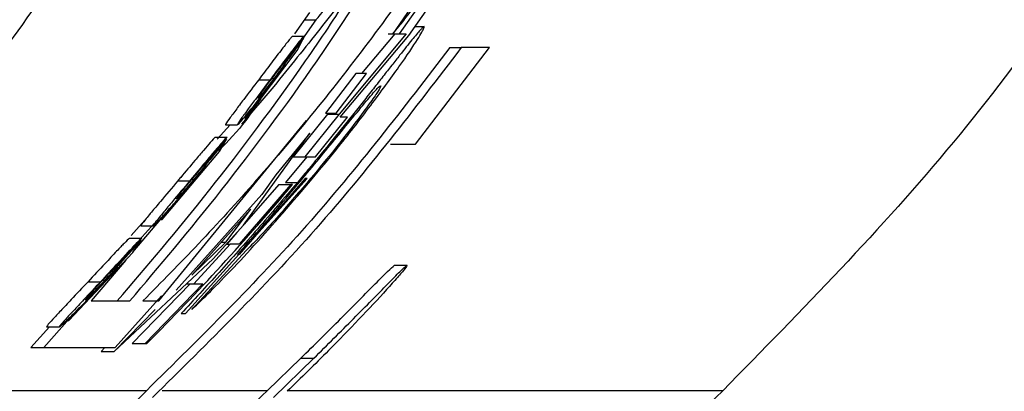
# Paper-space layout '1012-790 Hybird 2way' of a CAD drawing. Header units: millimetres. Extents: x 51 to 2966, y 67 to 3970.
# Tile 60 of 116: x 1179 to 1201, y 3269 to 3277. Entities that reach past the tile are written whole.
import ezdxf

# ---------------------------------------------------------------- set-up
doc = ezdxf.new("R2010")
doc.units = ezdxf.units.MM

psp = doc.layouts.new('1012-790 Hybird 2way')

# ---------------------------------------------------------------- linework, layer by layer
at = {"color": 7, "linetype": 'Continuous', "lineweight": 25}
for p, q in [((1187.76, 3277.909), (1187.161, 3277.042)), ((1187.913, 3277.909), (1187.302, 3277.042)), ((1187.509, 3277.005), (1188.146, 3277.909)), ((1185.338, 3277.507), (1185.012, 3277.038)), ((1185.476, 3277.35), (1185.033, 3276.71)), ((1185.235, 3277.35), (1185.481, 3277.35)), ((1187.454, 3277.042), (1185.986, 3275.286)), ((1187.208, 3277.042), (1186.479, 3276.175)), ((1187.061, 3277.042), (1187.161, 3277.042)), ((1187.161, 3277.042), (1187.302, 3277.042)), ((1187.302, 3277.042), (1187.454, 3277.042)), ((1187.645, 3277.198), (1187.844, 3277.198)), ((1184.824, 3276.449), (1185.216, 3276.989)), ((1185.21, 3276.944), (1184.879, 3276.495)), ((1184.969, 3276.989), (1185.216, 3276.989)), ((1185.075, 3276.674), (1185.21, 3276.944)), ((1185.183, 3276.944), (1185.21, 3276.944)), ((1186.012, 3275.221), (1187.509, 3277.005)), ((1183.949, 3275.188), (1185.075, 3276.674)), ((1187.658, 3274.631), (1189.276, 3276.74)), ((1188.409, 3276.74), (1188.657, 3276.74)), ((1189.276, 3276.74), (1188.657, 3276.74)), ((1184.858, 3276.495), (1184.879, 3276.495)), ((1184.751, 3276.264), (1183.928, 3275.188)), ((1184.731, 3276.264), (1184.751, 3276.264)), ((1184.801, 3276.36), (1184.751, 3276.264)), ((1186.355, 3276.175), (1185.692, 3275.307)), ((1185.925, 3275.307), (1186.588, 3276.175)), ((1186.588, 3276.175), (1186.355, 3276.175)), ((1184.231, 3276.038), (1184.481, 3276.038)), ((1184.523, 3276.068), (1184.569, 3276.068)), ((1184.559, 3275.893), (1183.856, 3275.066)), ((1185.692, 3275.307), (1185.925, 3275.307)), ((1182.05, 3271.207), (1185.273, 3275.148)), ((1183.928, 3275.188), (1183.949, 3275.188)), ((1185.732, 3275.286), (1184.982, 3274.354)), ((1185.986, 3275.286), (1185.241, 3274.354)), ((1185.474, 3274.354), (1186.168, 3275.221)), ((1185.732, 3275.286), (1185.986, 3275.286)), ((1186.168, 3275.221), (1186.012, 3275.221)), ((1183.604, 3275.053), (1183.322, 3274.738)), ((1183.509, 3275.053), (1183.764, 3275.053)), ((1183.898, 3272.86), (1185.35, 3274.874)), ((1185.35, 3274.874), (1184.605, 3273.959)), ((1183.104, 3274.243), (1183.539, 3274.783)), ((1183.53, 3274.738), (1183.163, 3274.289)), ((1183.283, 3274.783), (1183.539, 3274.783)), ((1183.373, 3274.468), (1183.53, 3274.738)), ((1183.503, 3274.738), (1183.53, 3274.738)), ((1182.121, 3272.982), (1183.373, 3274.468)), ((1187.113, 3274.631), (1187.658, 3274.631)), ((1183.142, 3274.289), (1183.163, 3274.289)), ((1185.282, 3274.354), (1184.817, 3273.795)), ((1184.982, 3274.354), (1185.241, 3274.354)), ((1185.241, 3274.354), (1185.474, 3274.354)), ((1183.016, 3274.058), (1182.101, 3272.982)), ((1183.074, 3274.154), (1183.016, 3274.058)), ((1182.466, 3273.832), (1182.727, 3273.832)), ((1182.771, 3273.862), (1182.817, 3273.862)), ((1185.245, 3273.879), (1183.801, 3272.219)), ((1183.974, 3272.418), (1185.287, 3273.879)), ((1184.605, 3273.959), (1184.298, 3273.534)), ((1185.287, 3273.879), (1185.245, 3273.879)), ((1184.931, 3273.746), (1183.802, 3272.446)), ((1184.669, 3273.746), (1183.913, 3272.882)), ((1184.669, 3273.746), (1184.931, 3273.746)), ((1184.817, 3273.795), (1185.079, 3273.795)), ((1184.971, 3273.746), (1184.931, 3273.746)), ((1184.298, 3273.534), (1182.425, 3271.44)), ((1182.291, 3273.229), (1181.475, 3272.271)), ((1184.06, 3273.21), (1182.769, 3271.767)), ((1183.514, 3272.489), (1184.06, 3273.21)), ((1181.858, 3273.1), (1181.442, 3272.636)), ((1182.101, 3272.982), (1182.121, 3272.982)), ((1181.947, 3272.897), (1181.621, 3272.531)), ((1181.658, 3272.847), (1181.925, 3272.847)), ((1183.239, 3272.123), (1183.898, 3272.86)), ((1181.191, 3272.036), (1181.676, 3272.577)), ((1181.662, 3272.531), (1181.254, 3272.083)), ((1181.408, 3272.577), (1181.676, 3272.577)), ((1181.481, 3272.261), (1181.662, 3272.531)), ((1181.635, 3272.531), (1181.662, 3272.531)), ((1183.755, 3272.7), (1183.533, 3272.446)), ((1182.769, 3271.767), (1183.514, 3272.489)), ((1183.961, 3272.311), (1182.769, 3271.021)), ((1183.608, 3272.446), (1182.814, 3271.578)), ((1183.415, 3272.489), (1183.514, 3272.489)), ((1183.527, 3272.446), (1183.608, 3272.446)), ((1183.802, 3272.446), (1183.608, 3272.446)), ((1180.086, 3270.775), (1181.481, 3272.261)), ((1181.328, 3272.098), (1180.569, 3271.207)), ((1181.071, 3270.104), (1183.239, 3272.123)), ((1181.233, 3272.083), (1181.254, 3272.083)), ((1182.635, 3270.928), (1183.795, 3272.219)), ((1183.801, 3272.219), (1183.768, 3272.219)), ((1181.153, 3271.948), (1181.086, 3271.851)), ((1187.203, 3271.989), (1187.475, 3271.989)), ((1181.086, 3271.851), (1180.066, 3270.775)), ((1180.802, 3271.656), (1180.868, 3271.656)), ((1180.502, 3271.625), (1180.776, 3271.625)), ((1182.733, 3271.578), (1181.466, 3270.278)), ((1183.007, 3271.578), (1181.75, 3270.278)), ((1182.654, 3271.578), (1182.814, 3271.578)), ((1182.814, 3271.578), (1183.007, 3271.578)), ((1181.092, 3270.191), (1182.108, 3271.314)), ((1180.268, 3271.009), (1179.54, 3270.191)), ((1180.569, 3271.207), (1181.417, 3271.207)), ((1181.968, 3271.015), (1181.071, 3270.104)), ((1181.702, 3271.207), (1182.05, 3271.207)), ((1182.534, 3270.928), (1182.635, 3270.928)), ((1179.658, 3270.64), (1179.256, 3270.191)), ((1179.595, 3270.64), (1179.876, 3270.64)), ((1180.066, 3270.775), (1180.086, 3270.775)), ((1179.256, 3270.191), (1179.54, 3270.191)), ((1179.54, 3270.191), (1181.092, 3270.191)), ((1180.872, 3270.191), (1180.786, 3270.104)), ((1181.466, 3270.278), (1181.75, 3270.278)), ((1181.75, 3270.278), (1181.789, 3270.278)), ((1180.786, 3270.104), (1181.071, 3270.104)), ((1184.415, 3269.245), (1185.149, 3269.952)), ((1184.554, 3269.099), (1185.435, 3269.952)), ((1185.149, 3269.952), (1185.435, 3269.952)), ((1181.777, 3269.245), (1172.074, 3269.245)), ((1179.041, 3266.449), (1181.777, 3269.245))]:
    psp.add_line(p, q, dxfattribs=at)
at = {"color": 8, "linetype": 'Continuous', "lineweight": 25}
for p, q in [((1184.415, 3269.245), (1182.122, 3269.245)), ((1194.368, 3269.245), (1184.867, 3269.245))]:
    psp.add_line(p, q, dxfattribs=at)
at = {"color": 7, "linetype": 'Continuous', "lineweight": 25}
for points, knots in [([(1168.317, 3273.24), (1169.547, 3274.471), (1172.021, 3276.946), (1175.797, 3281.904), (1178.738, 3287.025), (1180.857, 3292.132), (1182.352, 3296.855), (1183.538, 3302.497), (1183.705, 3306.838), (1183.79, 3309.027)], [0, 0, 0, 0, 0.130144, 0.26178, 0.46544, 0.570317, 0.675196, 0.836166, 1, 1, 1, 1]), ([(1169.334, 3272.159), (1169.513, 3272.328), (1169.87, 3272.667), (1170.396, 3273.184), (1170.915, 3273.71), (1171.427, 3274.243), (1171.931, 3274.784), (1172.428, 3275.333), (1173.324, 3276.351), (1174.575, 3277.872), (1176.114, 3279.949), (1177.544, 3282.105), (1179.296, 3285.062), (1181.199, 3288.909), (1182.699, 3292.931), (1183.653, 3296.234), (1184.243, 3298.752), (1184.702, 3301.296), (1184.976, 3303.433), (1185.131, 3305.152), (1185.213, 3306.443), (1185.265, 3307.735), (1185.271, 3308.597), (1185.274, 3309.027)], [0, 0, 0, 0, 0.017873, 0.035749, 0.053633, 0.071528, 0.089437, 0.107365, 0.125316, 0.18793, 0.250404, 0.312996, 0.375761, 0.500001, 0.624256, 0.687015, 0.749628, 0.812078, 0.874693, 0.906085, 0.937419, 0.968718, 1, 1, 1, 1]), ([(1172.074, 3269.245), (1173.433, 3270.522), (1174.729, 3271.873), (1177.166, 3274.688), (1178.309, 3276.152), (1179.911, 3278.436), (1180.425, 3279.212), (1181.417, 3280.792), (1181.893, 3281.596), (1183.251, 3284.028), (1184.068, 3285.685), (1185.529, 3289.068), (1186.172, 3290.794), (1187.008, 3293.434), (1187.265, 3294.323), (1187.734, 3296.118), (1187.947, 3297.025), (1188.516, 3299.767), (1188.799, 3301.606), (1189.178, 3305.302), (1189.274, 3307.159), (1189.274, 3309.027)], [0, 0, 0, 0, 0.125, 0.125, 0.25, 0.25, 0.3125, 0.3125, 0.375, 0.375, 0.5, 0.5, 0.625, 0.625, 0.6875, 0.6875, 0.75, 0.75, 0.875, 0.875, 1, 1, 1, 1]), ([(1211.568, 3309.027), (1211.51, 3307.13), (1211.395, 3303.313), (1210.529, 3298.04), (1209.304, 3293.247), (1207.798, 3288.914), (1205.915, 3284.682), (1203.231, 3279.833), (1199.539, 3274.504), (1196.102, 3271.008), (1194.368, 3269.245)], [0, 0, 0, 0, 0.127758, 0.256927, 0.358798, 0.460669, 0.565498, 0.670329, 0.833667, 1, 1, 1, 1]), ([(1191.66, 3285.035), (1191.083, 3283.925), (1189.906, 3281.659), (1187.787, 3278.377), (1185.428, 3275.243), (1183.34, 3272.868), (1182.106, 3271.616), (1181.702, 3271.207)], [0, 0, 0, 0, 0.18844, 0.384416, 0.628197, 0.878398, 1, 1, 1, 1]), ([(1187.064, 3279.081), (1186.861, 3278.816), (1186.433, 3278.257), (1185.594, 3277.167), (1184.905, 3276.318), (1184.559, 3275.893)], [0, 0, 0, 0, 0.31007, 0.653934, 1, 1, 1, 1]), ([(1181.417, 3271.207), (1182.059, 3271.962), (1183.295, 3273.416), (1185.212, 3275.983), (1186.467, 3277.887), (1186.876, 3278.588), (1187.082, 3278.943)], [0, 0, 0, 0, 0.350005, 0.673897, 0.835332, 1, 1, 1, 1]), ([(1181.14, 3271.207), (1181.788, 3271.963), (1183.037, 3273.421), (1184.944, 3275.963), (1186.044, 3277.608), (1186.337, 3278.101), (1186.418, 3278.238)], [0, 0, 0, 0, 0.389835, 0.751007, 0.931025, 1, 1, 1, 1]), ([(1185.481, 3277.35), (1185.484, 3277.35), (1185.488, 3277.353), (1185.504, 3277.369), (1185.515, 3277.381), (1185.557, 3277.43), (1185.601, 3277.486), (1185.684, 3277.598), (1185.715, 3277.638), (1185.78, 3277.727), (1185.815, 3277.776), (1185.888, 3277.879), (1185.926, 3277.933), (1186.005, 3278.046), (1186.045, 3278.104), (1186.085, 3278.162)], [0, 0, 0, 0, 0.125, 0.125, 0.25, 0.25, 0.5, 0.5, 0.625, 0.625, 0.75, 0.75, 0.875, 0.875, 1, 1, 1, 1]), ([(1187.161, 3277.042), (1187.204, 3277.091), (1187.289, 3277.19), (1187.453, 3277.399), (1187.572, 3277.559), (1187.6, 3277.596)], [0, 0, 0, 0, 0.433578, 0.869819, 1, 1, 1, 1]), ([(1187.844, 3277.198), (1187.838, 3277.196), (1187.831, 3277.193), (1187.807, 3277.172), (1187.791, 3277.157), (1187.732, 3277.093), (1187.674, 3277.025), (1187.534, 3276.854), (1187.45, 3276.75), (1187.298, 3276.557), (1187.241, 3276.485), (1187.123, 3276.335), (1187.06, 3276.254), (1186.929, 3276.087), (1186.861, 3276.001), (1186.719, 3275.819), (1186.644, 3275.725), (1186.416, 3275.436), (1186.259, 3275.238), (1185.935, 3274.834), (1185.767, 3274.627), (1185.511, 3274.315), (1185.425, 3274.211), (1185.253, 3274.003), (1185.166, 3273.899), (1185.079, 3273.795)], [0, 0, 0, 0, 0.0625, 0.0625, 0.125, 0.125, 0.25, 0.25, 0.375, 0.375, 0.4375, 0.4375, 0.5, 0.5, 0.5625, 0.5625, 0.625, 0.625, 0.75, 0.75, 0.875, 0.875, 0.9375, 0.9375, 1, 1, 1, 1]), ([(1186.679, 3275.475), (1186.898, 3275.772), (1187.34, 3276.368), (1187.722, 3276.945), (1187.854, 3277.175), (1187.847, 3277.192), (1187.844, 3277.198)], [0, 0, 0, 0, 0.299011, 0.600939, 0.858397, 1, 1, 1, 1]), ([(1184.969, 3276.989), (1184.96, 3276.98), (1184.95, 3276.969), (1184.921, 3276.936), (1184.903, 3276.915), (1184.838, 3276.835), (1184.78, 3276.76), (1184.642, 3276.58), (1184.564, 3276.477), (1184.442, 3276.317), (1184.4, 3276.262), (1184.316, 3276.151), (1184.273, 3276.094), (1184.231, 3276.038)], [0, 0, 0, 0, 0.125, 0.125, 0.25, 0.25, 0.5, 0.5, 0.75, 0.75, 0.875, 0.875, 1, 1, 1, 1]), ([(1185.216, 3276.989), (1185.19, 3276.961), (1185.146, 3276.912), (1184.987, 3276.707), (1184.803, 3276.465), (1184.627, 3276.232), (1184.516, 3276.084), (1184.481, 3276.038)], [0, 0, 0, 0, 0.272742, 0.471505, 0.669246, 0.896618, 1, 1, 1, 1]), ([(1188.409, 3276.74), (1187.394, 3275.421), (1185.355, 3272.77), (1182.973, 3270.423), (1181.777, 3269.245)], [0, 0, 0, 0, 0.497902, 1, 1, 1, 1]), ([(1188.657, 3276.74), (1187.627, 3275.394), (1185.557, 3272.69), (1183.132, 3270.299), (1181.914, 3269.099)], [0, 0, 0, 0, 0.497837, 1, 1, 1, 1]), ([(1184.508, 3276.049), (1184.547, 3276.099), (1184.621, 3276.198), (1184.717, 3276.321), (1184.787, 3276.409), (1184.814, 3276.438), (1184.823, 3276.447), (1184.824, 3276.449)], [0, 0, 0, 0, 0.24544, 0.4747, 0.718259, 0.943369, 1, 1, 1, 1]), ([(1184.879, 3276.495), (1184.857, 3276.464), (1184.8, 3276.382), (1184.692, 3276.234), (1184.606, 3276.118), (1184.569, 3276.068)], [0, 0, 0, 0, 0.260925, 0.68634, 1, 1, 1, 1]), ([(1184.511, 3275.966), (1184.536, 3276), (1184.562, 3276.034), (1184.612, 3276.102), (1184.637, 3276.136), (1184.711, 3276.235), (1184.757, 3276.298), (1184.801, 3276.36)], [0, 0, 0, 0, 0.25, 0.25, 0.5, 0.5, 1, 1, 1, 1]), ([(1184.231, 3276.038), (1184.118, 3275.89), (1183.934, 3275.648), (1183.707, 3275.346), (1183.565, 3275.15), (1183.505, 3275.06), (1183.508, 3275.055), (1183.509, 3275.053)], [0, 0, 0, 0, 0.284558, 0.464006, 0.68847, 0.923337, 1, 1, 1, 1]), ([(1184.481, 3276.038), (1184.37, 3275.89), (1184.187, 3275.648), (1183.962, 3275.347), (1183.821, 3275.151), (1183.761, 3275.06), (1183.763, 3275.055), (1183.764, 3275.053)], [0, 0, 0, 0, 0.283529, 0.462617, 0.686307, 0.921219, 1, 1, 1, 1]), ([(1184.04, 3275.365), (1184.099, 3275.438), (1184.228, 3275.598), (1184.399, 3275.819), (1184.495, 3275.946), (1184.511, 3275.966)], [0, 0, 0, 0, 0.416423, 0.906858, 1, 1, 1, 1]), ([(1184.22, 3275.638), (1184.219, 3275.642), (1184.218, 3275.648), (1184.264, 3275.717), (1184.336, 3275.818), (1184.423, 3275.936), (1184.483, 3276.015), (1184.508, 3276.049)], [0, 0, 0, 0, 0.301513, 0.492769, 0.685204, 0.867755, 1, 1, 1, 1]), ([(1184.569, 3276.068), (1184.524, 3276.01), (1184.439, 3275.897), (1184.332, 3275.762), (1184.258, 3275.673), (1184.228, 3275.642), (1184.222, 3275.64), (1184.22, 3275.638)], [0, 0, 0, 0, 0.230067, 0.446406, 0.630165, 0.863736, 1, 1, 1, 1]), ([(1185.198, 3273.887), (1185.467, 3274.212), (1185.895, 3274.73), (1186.397, 3275.347), (1186.712, 3275.727), (1186.858, 3275.888), (1186.885, 3275.901), (1186.896, 3275.907)], [0, 0, 0, 0, 0.3003209, 0.4786718, 0.6580489, 0.8577509, 1, 1, 1, 1]), ([(1186.896, 3275.907), (1186.894, 3275.887), (1186.89, 3275.855), (1186.665, 3275.53), (1186.347, 3275.101), (1185.904, 3274.531), (1185.552, 3274.106), (1185.372, 3273.887)], [0, 0, 0, 0, 0.27007, 0.427871, 0.585748, 0.787002, 1, 1, 1, 1]), ([(1184.276, 3275.62), (1184.17, 3275.46), (1183.901, 3275.052), (1183.562, 3274.698), (1183.357, 3274.483)], [0, 0, 0, 0, 0.392277, 1, 1, 1, 1]), ([(1183.764, 3275.053), (1183.769, 3275.056), (1183.783, 3275.064), (1183.864, 3275.152), (1183.981, 3275.293), (1184.04, 3275.365)], [0, 0, 0, 0, 0.240048, 0.615191, 1, 1, 1, 1]), ([(1185.4, 3273.872), (1185.577, 3274.085), (1185.887, 3274.459), (1186.318, 3275.002), (1186.557, 3275.316), (1186.679, 3275.475)], [0, 0, 0, 0, 0.397121, 0.695569, 1, 1, 1, 1]), ([(1183.283, 3274.783), (1183.254, 3274.754), (1183.205, 3274.705), (1183.032, 3274.503), (1182.811, 3274.242), (1182.612, 3274.005), (1182.486, 3273.856), (1182.466, 3273.832)], [0, 0, 0, 0, 0.266341, 0.462749, 0.657996, 0.944782, 1, 1, 1, 1]), ([(1183.539, 3274.783), (1183.511, 3274.754), (1183.462, 3274.705), (1183.289, 3274.503), (1183.07, 3274.242), (1182.873, 3274.005), (1182.747, 3273.856), (1182.727, 3273.832)], [0, 0, 0, 0, 0.266717, 0.463297, 0.658707, 0.944664, 1, 1, 1, 1]), ([(1182.755, 3273.842), (1182.8, 3273.896), (1182.886, 3273.998), (1182.995, 3274.125), (1183.074, 3274.214), (1183.094, 3274.233), (1183.104, 3274.243)], [0, 0, 0, 0, 0.263929, 0.504345, 0.757103, 1, 1, 1, 1]), ([(1183.163, 3274.289), (1183.138, 3274.257), (1183.071, 3274.172), (1182.951, 3274.024), (1182.856, 3273.909), (1182.817, 3273.862)], [0, 0, 0, 0, 0.264114, 0.697293, 1, 1, 1, 1]), ([(1182.75, 3273.76), (1182.795, 3273.813), (1182.874, 3273.907), (1182.982, 3274.04), (1183.043, 3274.116), (1183.074, 3274.154)], [0, 0, 0, 0, 0.3923, 0.693105, 1, 1, 1, 1]), ([(1182.466, 3273.832), (1182.333, 3273.675), (1182.121, 3273.423), (1181.862, 3273.114), (1181.706, 3272.922), (1181.655, 3272.851), (1181.657, 3272.847), (1181.658, 3272.847)], [0, 0, 0, 0, 0.30563, 0.491575, 0.729781, 0.953648, 1, 1, 1, 1]), ([(1182.727, 3273.832), (1182.596, 3273.676), (1182.385, 3273.425), (1182.129, 3273.116), (1181.973, 3272.923), (1181.921, 3272.851), (1181.924, 3272.847), (1181.925, 3272.847)], [0, 0, 0, 0, 0.304265, 0.489807, 0.727553, 0.952065, 1, 1, 1, 1]), ([(1182.817, 3273.862), (1182.765, 3273.801), (1182.675, 3273.693), (1182.56, 3273.562), (1182.479, 3273.474), (1182.442, 3273.437), (1182.435, 3273.434), (1182.431, 3273.432)], [0, 0, 0, 0, 0.246489, 0.433009, 0.620419, 0.834403, 1, 1, 1, 1]), ([(1182.431, 3273.432), (1182.431, 3273.435), (1182.43, 3273.441), (1182.479, 3273.506), (1182.557, 3273.603), (1182.654, 3273.721), (1182.723, 3273.804), (1182.755, 3273.842)], [0, 0, 0, 0, 0.2872467, 0.4745615, 0.662998, 0.8463411, 1, 1, 1, 1]), ([(1182.769, 3271.021), (1182.857, 3271.102), (1183.034, 3271.266), (1183.537, 3271.778), (1184.335, 3272.627), (1184.972, 3273.371), (1185.4, 3273.872)], [0, 0, 0, 0, 0.193806, 0.387952, 0.587883, 1, 1, 1, 1]), ([(1183.768, 3272.219), (1183.924, 3272.397), (1184.225, 3272.741), (1184.709, 3273.306), (1185.033, 3273.692), (1185.198, 3273.887)], [0, 0, 0, 0, 0.345457, 0.667784, 1, 1, 1, 1]), ([(1185.372, 3273.887), (1185.133, 3273.606), (1184.754, 3273.16), (1184.286, 3272.645), (1184.059, 3272.407), (1183.98, 3272.33), (1183.961, 3272.311)], [0, 0, 0, 0, 0.423096, 0.671959, 0.922674, 1, 1, 1, 1]), ([(1182.228, 3273.158), (1182.266, 3273.201), (1182.379, 3273.327), (1182.562, 3273.538), (1182.701, 3273.701), (1182.75, 3273.76)], [0, 0, 0, 0, 0.246509, 0.7301711, 1, 1, 1, 1]), ([(1185.079, 3273.795), (1184.79, 3273.455), (1184.216, 3272.779), (1183.343, 3271.8), (1182.806, 3271.222), (1182.534, 3270.928)], [0, 0, 0, 0, 0.33297, 0.660618, 1, 1, 1, 1]), ([(1181.925, 3272.847), (1181.93, 3272.85), (1181.944, 3272.858), (1182.033, 3272.945), (1182.161, 3273.085), (1182.228, 3273.158)], [0, 0, 0, 0, 0.237805, 0.598238, 1, 1, 1, 1]), ([(1181.408, 3272.577), (1181.377, 3272.548), (1181.323, 3272.498), (1181.12, 3272.285), (1180.849, 3271.996), (1180.627, 3271.759), (1180.502, 3271.625)], [0, 0, 0, 0, 0.259242, 0.452785, 0.690491, 1, 1, 1, 1]), ([(1181.676, 3272.577), (1181.645, 3272.548), (1181.591, 3272.498), (1181.39, 3272.285), (1181.121, 3271.996), (1180.9, 3271.759), (1180.776, 3271.625)], [0, 0, 0, 0, 0.259721, 0.453442, 0.690849, 1, 1, 1, 1]), ([(1181.254, 3272.083), (1181.225, 3272.05), (1181.149, 3271.962), (1181.014, 3271.813), (1180.91, 3271.7), (1180.868, 3271.656)], [0, 0, 0, 0, 0.268074, 0.711802, 1, 1, 1, 1]), ([(1180.792, 3271.554), (1180.84, 3271.605), (1180.927, 3271.698), (1181.048, 3271.831), (1181.118, 3271.908), (1181.153, 3271.948)], [0, 0, 0, 0, 0.38243, 0.688222, 1, 1, 1, 1]), ([(1180.804, 3271.636), (1180.858, 3271.693), (1180.958, 3271.8), (1181.077, 3271.924), (1181.16, 3272.009), (1181.18, 3272.027), (1181.191, 3272.036)], [0, 0, 0, 0, 0.287684, 0.541561, 0.758421, 1, 1, 1, 1]), ([(1187.475, 3271.989), (1187.47, 3271.974), (1187.461, 3271.95), (1187.275, 3271.73), (1186.754, 3271.15), (1185.909, 3270.261), (1185.156, 3269.526), (1184.853, 3269.231)], [0, 0, 0, 0, 0.1386611, 0.2315901, 0.3243311, 0.7289323, 1, 1, 1, 1]), ([(1185.149, 3269.952), (1185.448, 3270.246), (1186.048, 3270.838), (1186.691, 3271.493), (1187.066, 3271.87), (1187.178, 3271.974), (1187.199, 3271.987), (1187.203, 3271.989)], [0, 0, 0, 0, 0.319948, 0.642852, 0.798565, 0.955785, 1, 1, 1, 1]), ([(1185.435, 3269.952), (1185.73, 3270.245), (1186.325, 3270.836), (1186.964, 3271.49), (1187.337, 3271.868), (1187.45, 3271.974), (1187.471, 3271.987), (1187.475, 3271.989)], [0, 0, 0, 0, 0.318739, 0.640388, 0.796985, 0.955077, 1, 1, 1, 1]), ([(1180.868, 3271.656), (1180.808, 3271.591), (1180.704, 3271.481), (1180.575, 3271.348), (1180.488, 3271.262), (1180.451, 3271.23), (1180.444, 3271.227), (1180.441, 3271.226)], [0, 0, 0, 0, 0.266584, 0.45545, 0.645573, 0.857511, 1, 1, 1, 1]), ([(1180.502, 3271.625), (1180.376, 3271.492), (1180.164, 3271.267), (1179.896, 3270.982), (1179.719, 3270.79), (1179.603, 3270.66), (1179.597, 3270.646), (1179.595, 3270.64)], [0, 0, 0, 0, 0.268204, 0.453911, 0.639373, 0.846415, 1, 1, 1, 1]), ([(1180.776, 3271.625), (1180.651, 3271.492), (1180.441, 3271.267), (1180.175, 3270.982), (1179.999, 3270.791), (1179.884, 3270.661), (1179.878, 3270.646), (1179.876, 3270.64)], [0, 0, 0, 0, 0.267555, 0.452818, 0.63784, 0.84452, 1, 1, 1, 1]), ([(1180.211, 3270.952), (1180.254, 3270.996), (1180.385, 3271.127), (1180.59, 3271.338), (1180.742, 3271.5), (1180.792, 3271.554)], [0, 0, 0, 0, 0.25249, 0.752652, 1, 1, 1, 1]), ([(1180.441, 3271.226), (1180.44, 3271.227), (1180.44, 3271.23), (1180.462, 3271.259), (1180.482, 3271.283), (1180.549, 3271.358), (1180.593, 3271.407), (1180.668, 3271.488), (1180.694, 3271.517), (1180.749, 3271.576), (1180.776, 3271.606), (1180.804, 3271.636)], [0, 0, 0, 0, 0.25, 0.25, 0.5, 0.5, 0.75, 0.75, 0.875, 0.875, 1, 1, 1, 1]), ([(1179.876, 3270.64), (1179.882, 3270.643), (1179.896, 3270.651), (1179.989, 3270.734), (1180.117, 3270.859), (1180.198, 3270.939), (1180.211, 3270.952)], [0, 0, 0, 0, 0.23487, 0.578724, 0.931979, 1, 1, 1, 1]), ([(1184.415, 3269.245), (1183.844, 3268.682), (1182.704, 3267.561), (1180.996, 3265.64), (1179.942, 3264.263), (1179.323, 3263.456)], [0, 0, 0, 0, 0.293571, 0.585681, 1, 1, 1, 1]), ([(1182.744, 3251.992), (1183.786, 3254.338), (1185.719, 3258.688), (1189.713, 3264.476), (1192.806, 3267.644), (1194.368, 3269.245)], [0, 0, 0, 0, 0.366866, 0.680263, 1, 1, 1, 1])]:
    psp.add_open_spline(points, degree=3, knots=knots, dxfattribs=at)
psp.add_open_spline([(1181.789, 3270.278), (1182.899, 3271.388), (1183.96, 3272.545), (1184.971, 3273.746)], degree=3, dxfattribs=at)

doc.saveas('drawing.dxf')
